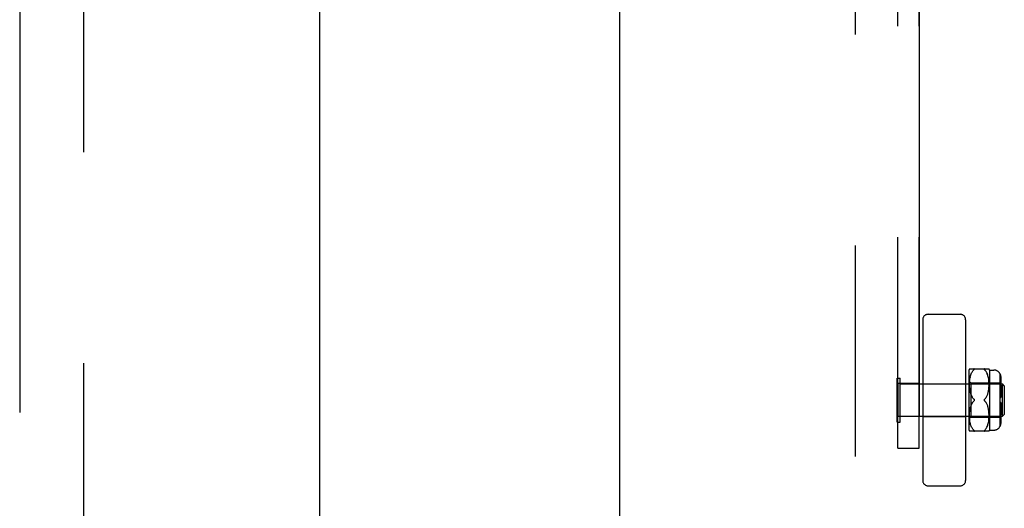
# Model space of a CAD drawing. Header units: inches. Extents: x 0 to 224, y 0 to 145.
# Tile 26 of 125: x 102.7 to 108.44, y 46.76 to 49.61. Entities that reach past the tile are written whole.
import ezdxf

# ---------------------------------------------------------------- set-up
doc = ezdxf.new("R2010")
doc.units = ezdxf.units.IN
doc.header["$LTSCALE"] = 12.302632
doc.header["$MEASUREMENT"] = 0
doc.linetypes.add('HIDDEN', pattern=[0.2, 0.1, -0.1])
doc.linetypes.add('PHANTOM', pattern=[0.8, 0.45, -0.05, 0.1, -0.05, 0.1, -0.05])
doc.layers.get('0').update_dxf_attribs({"linetype": 'CONTINUOUS'})
for name, color, linetype in [('02___PRT_ALL_AXES', 7, 'CONTINUOUS'), ('AVAILABLE_DOOR_SPACES', 7, 'CONTINUOUS'), ('DEFAULT_2', 8, 'HIDDEN')]:
    doc.layers.add(name, color=color, linetype=linetype)

msp = doc.modelspace()

# ---------------------------------------------------------------- linework, layer by layer
at = {"color": 3, "linetype": 'Continuous'}
for p, q in [((104.4478, 60.5042), (104.4478, 44.0042)), ((106.1978, 60.5042), (106.1978, 44.0042))]:
    msp.add_line(p, q, dxfattribs=at)
at = {"layer": '02___PRT_ALL_AXES', "color": 8, "linetype": 'HIDDEN'}
for p, q in [((107.9478, 47.4863), (107.8228, 47.4863)), ((107.8228, 47.4863), (107.8228, 47.2933)), ((107.9478, 47.4863), (107.9478, 47.2933)), ((107.9478, 47.2933), (107.8228, 47.2933))]:
    msp.add_line(p, q, dxfattribs=at)
at = {"layer": 'AVAILABLE_DOOR_SPACES', "color": 4, "linetype": 'PHANTOM'}
for p, q in [((102.6978, 82.3792), (102.6978, 22.1292)), ((107.9478, 82.3792), (107.9478, 22.1292))]:
    msp.add_line(p, q, dxfattribs=at)
at = {"layer": 'DEFAULT_2', "color": 8, "linetype": 'HIDDEN'}
for p, q in [((103.0728, 21.7692), (103.0728, 82.7392)), ((107.5728, 82.7392), (107.5728, 21.7692)), ((107.8228, 47.1091), (107.8228, 53.3529)), ((107.9478, 47.1091), (107.9478, 53.3529)), ((107.999, 47.8898), (108.1866, 47.8898)), ((107.9678, 47.8586), (107.9678, 46.921)), ((108.2178, 47.8586), (108.2178, 46.921)), ((108.2378, 47.2148), (108.2378, 47.5648)), ((108.2409, 47.5716), (108.3547, 47.5716)), ((108.243, 47.5126), (108.2442, 47.5196)), ((108.2441, 47.5194), (108.2455, 47.526)), ((108.2454, 47.5258), (108.247, 47.532)), ((108.247, 47.5318), (108.2488, 47.5376)), ((108.2488, 47.5375), (108.2508, 47.5429)), ((108.2507, 47.5428), (108.2529, 47.5477)), ((108.2529, 47.5477), (108.2553, 47.5522)), ((108.2553, 47.5522), (108.2579, 47.5564)), ((108.2578, 47.5564), (108.2606, 47.5602)), ((108.2634, 47.5636), (108.2664, 47.5666)), ((108.2685, 47.569), (108.2681, 47.5684)), ((108.3291, 47.5666), (108.3284, 47.5673)), ((108.3291, 47.5666), (108.3321, 47.5636)), ((108.3349, 47.5602), (108.3321, 47.5636)), ((108.3377, 47.5564), (108.3349, 47.5602)), ((108.3402, 47.5522), (108.3376, 47.5564)), ((108.3426, 47.5477), (108.3402, 47.5523)), ((108.3448, 47.5428), (108.3426, 47.5478)), ((108.3467, 47.5376), (108.3447, 47.5429)), ((108.3485, 47.5319), (108.3467, 47.5377)), ((108.3501, 47.5259), (108.3485, 47.5321)), ((108.3514, 47.5195), (108.35, 47.5261)), ((108.3525, 47.5128), (108.3514, 47.5197)), ((108.3578, 47.5648), (108.3828, 47.5648)), ((108.3578, 47.5648), (108.3578, 47.2148)), ((108.4178, 47.5441), (108.4178, 47.2354)), ((108.4228, 47.5239), (108.4228, 47.4863)), ((107.8188, 47.5178), (107.8368, 47.5178)), ((107.8188, 47.2618), (107.8188, 47.5178)), ((107.8368, 47.2618), (107.8368, 47.5178)), ((107.8368, 47.4838), (108.4338, 47.4838)), ((107.9678, 47.4848), (108.2178, 47.4848)), ((108.2378, 47.4998), (108.2478, 47.4898)), ((108.2409, 47.4837), (108.2411, 47.4912)), ((108.2409, 47.4766), (108.2409, 47.4839)), ((108.2411, 47.4698), (108.2409, 47.4768)), ((108.2411, 47.4909), (108.2415, 47.4985)), ((108.2415, 47.4633), (108.2411, 47.47)), ((108.2415, 47.4983), (108.2422, 47.5058)), ((108.242, 47.4572), (108.2415, 47.4635)), ((108.2421, 47.5056), (108.243, 47.5129)), ((108.2478, 47.4898), (108.4178, 47.4898)), ((108.2478, 47.4898), (108.2478, 47.2898)), ((108.3534, 47.5058), (108.3525, 47.513)), ((108.354, 47.4986), (108.3534, 47.506)), ((108.3536, 47.4577), (108.3541, 47.4639)), ((108.3544, 47.4913), (108.354, 47.4988)), ((108.3541, 47.4638), (108.3545, 47.4704)), ((108.3546, 47.4841), (108.3544, 47.4915)), ((108.3544, 47.4703), (108.3546, 47.4772)), ((108.3546, 47.477), (108.3546, 47.4843)), ((108.4178, 47.5113), (108.4228, 47.5113)), ((108.4178, 47.4863), (108.4228, 47.4863)), ((108.4178, 47.4651), (108.4228, 47.4651)), ((108.4228, 47.474), (108.4228, 47.4048)), ((108.4438, 47.4738), (108.4338, 47.4838)), ((108.4338, 47.2958), (108.4338, 47.4838)), ((108.4438, 47.4738), (108.4438, 47.3058)), ((108.2426, 47.4514), (108.242, 47.4574)), ((108.2434, 47.4461), (108.2426, 47.4516)), ((108.2443, 47.441), (108.2434, 47.4462)), ((108.2453, 47.4363), (108.2443, 47.4411)), ((108.2464, 47.4319), (108.2453, 47.4364)), ((108.2476, 47.4276), (108.2464, 47.4319)), ((108.2489, 47.4236), (108.2475, 47.4277)), ((108.2538, 47.412), (108.2559, 47.4082)), ((108.3374, 47.4046), (108.3398, 47.4083)), ((108.3397, 47.4083), (108.3418, 47.4121)), ((108.3418, 47.4121), (108.3437, 47.416)), ((108.3437, 47.416), (108.3453, 47.4199)), ((108.3453, 47.4199), (108.3468, 47.4239)), ((108.3468, 47.4239), (108.3481, 47.428)), ((108.3481, 47.428), (108.3493, 47.4323)), ((108.3493, 47.4323), (108.3504, 47.4368)), ((108.3503, 47.4367), (108.3513, 47.4415)), ((108.3513, 47.4415), (108.3522, 47.4466)), ((108.3522, 47.4465), (108.353, 47.452)), ((108.353, 47.4519), (108.3536, 47.4578)), ((108.4178, 47.4048), (108.4228, 47.4048)), ((108.2453, 47.3432), (108.2464, 47.3477)), ((108.2464, 47.3476), (108.2476, 47.3519)), ((108.2503, 47.3599), (108.252, 47.3638)), ((108.2684, 47.3923), (108.268, 47.393)), ((108.268, 47.3866), (108.2684, 47.3872)), ((108.2691, 47.3898), (108.269, 47.3904)), ((108.269, 47.3891), (108.2691, 47.3898)), ((108.328, 47.3936), (108.3275, 47.393)), ((108.3321, 47.3817), (108.3291, 47.3848)), ((108.3374, 47.3749), (108.3349, 47.3784)), ((108.3398, 47.3712), (108.3374, 47.3749)), ((108.3418, 47.3674), (108.3397, 47.3712)), ((108.3437, 47.3635), (108.3418, 47.3674)), ((108.3453, 47.3596), (108.3437, 47.3636)), ((108.3468, 47.3556), (108.3453, 47.3597)), ((108.3481, 47.3515), (108.3468, 47.3557)), ((108.3493, 47.3472), (108.3481, 47.3516)), ((108.3504, 47.3427), (108.3493, 47.3473)), ((108.4228, 47.3748), (108.4178, 47.3748)), ((108.4228, 47.3748), (108.4228, 47.3055)), ((107.8368, 47.2958), (108.4338, 47.2958)), ((107.9678, 47.2948), (108.2178, 47.2948)), ((108.2378, 47.2798), (108.2478, 47.2898)), ((108.2409, 47.3027), (108.2411, 47.3097)), ((108.2409, 47.2956), (108.2409, 47.3029)), ((108.2411, 47.2884), (108.2409, 47.2959)), ((108.2411, 47.3095), (108.2415, 47.3162)), ((108.2415, 47.316), (108.242, 47.3223)), ((108.242, 47.3222), (108.2426, 47.3281)), ((108.2426, 47.328), (108.2434, 47.3335)), ((108.2434, 47.3334), (108.2443, 47.3385)), ((108.2443, 47.3384), (108.2453, 47.3432)), ((108.2478, 47.2898), (108.4178, 47.2898)), ((108.3513, 47.338), (108.3503, 47.3428)), ((108.3522, 47.3329), (108.3513, 47.3381)), ((108.353, 47.3275), (108.3522, 47.333)), ((108.3536, 47.3217), (108.353, 47.3276)), ((108.3541, 47.3156), (108.3536, 47.3218)), ((108.3545, 47.3091), (108.3541, 47.3157)), ((108.3546, 47.3023), (108.3544, 47.3093)), ((108.3544, 47.2881), (108.3546, 47.2955)), ((108.3546, 47.2953), (108.3546, 47.3025)), ((108.4178, 47.3144), (108.4228, 47.3144)), ((108.4178, 47.2932), (108.4228, 47.2932)), ((108.4228, 47.2932), (108.4228, 47.2556)), ((108.4438, 47.3058), (108.4338, 47.2958)), ((107.8188, 47.2618), (107.8368, 47.2618)), ((108.2415, 47.281), (108.2411, 47.2886)), ((108.2422, 47.2737), (108.2415, 47.2813)), ((108.243, 47.2667), (108.2421, 47.274)), ((108.2442, 47.2599), (108.243, 47.2669)), ((108.2455, 47.2535), (108.2441, 47.2601)), ((108.247, 47.2475), (108.2454, 47.2537)), ((108.2488, 47.2419), (108.247, 47.2477)), ((108.2508, 47.2367), (108.2488, 47.242)), ((108.2529, 47.2318), (108.2507, 47.2368)), ((108.3426, 47.2317), (108.3448, 47.2367)), ((108.3447, 47.2366), (108.3467, 47.242)), ((108.3467, 47.2418), (108.3485, 47.2476)), ((108.3485, 47.2474), (108.3501, 47.2536)), ((108.35, 47.2534), (108.3514, 47.26)), ((108.3514, 47.2598), (108.3525, 47.2668)), ((108.3525, 47.2665), (108.3534, 47.2738)), ((108.3534, 47.2735), (108.354, 47.281)), ((108.354, 47.2808), (108.3544, 47.2883)), ((108.4178, 47.2682), (108.4228, 47.2682)), ((108.3547, 47.2079), (108.2409, 47.2079)), ((108.2553, 47.2273), (108.2529, 47.2319)), ((108.2579, 47.2231), (108.2553, 47.2274)), ((108.2606, 47.2193), (108.2578, 47.2232)), ((108.2634, 47.2159), (108.2606, 47.2194)), ((108.2634, 47.2159), (108.2664, 47.2129)), ((108.2677, 47.2117), (108.2682, 47.2111)), ((108.3279, 47.2117), (108.3284, 47.2123)), ((108.3291, 47.2129), (108.3284, 47.2123)), ((108.3291, 47.2129), (108.3321, 47.2159)), ((108.3349, 47.2193), (108.3377, 47.2231)), ((108.3376, 47.2231), (108.3402, 47.2273)), ((108.3402, 47.2272), (108.3426, 47.2318)), ((108.3578, 47.2148), (108.3828, 47.2148)), ((107.8228, 47.1091), (107.9478, 47.1091)), ((107.999, 46.8898), (108.1866, 46.8898))]:
    msp.add_line(p, q, dxfattribs=at)
for points in [[(108.2664, 47.5666), (108.2634, 47.5636), (108.2606, 47.5602)], [(108.2685, 47.569), (108.2688, 47.5695), (108.269, 47.5699), (108.2691, 47.5703), (108.269, 47.5707), (108.2688, 47.571), (108.2685, 47.5712), (108.2681, 47.5714), (108.2677, 47.5715), (108.2671, 47.5716), (108.2664, 47.5716)], [(108.2664, 47.5666), (108.2671, 47.5673), (108.2677, 47.5679), (108.2682, 47.5684)], [(108.2677, 47.5715), (108.2682, 47.5714), (108.2685, 47.5712), (108.2688, 47.5709), (108.269, 47.5706), (108.2691, 47.5703), (108.269, 47.5699), (108.2688, 47.5694), (108.2685, 47.5689)], [(108.3291, 47.5716), (108.3284, 47.5716), (108.3279, 47.5715), (108.3274, 47.5714), (108.327, 47.5712), (108.3267, 47.5709), (108.3265, 47.5706), (108.3265, 47.5703), (108.3265, 47.5699), (108.3267, 47.5694), (108.327, 47.5689), (108.3274, 47.5684), (108.3279, 47.5679)], [(108.3284, 47.5673), (108.3279, 47.5679), (108.3274, 47.5685), (108.327, 47.569), (108.3267, 47.5695), (108.3265, 47.5699), (108.3265, 47.5703), (108.3265, 47.5707), (108.3267, 47.571), (108.327, 47.5712), (108.3274, 47.5714), (108.3279, 47.5715), (108.3284, 47.5716)], [(108.4178, 47.5434), (108.4189, 47.5412), (108.4199, 47.539), (108.4207, 47.5365), (108.4215, 47.534), (108.4221, 47.5315), (108.4225, 47.5289), (108.4227, 47.5264), (108.4228, 47.5239)], [(108.4228, 47.5239), (108.4227, 47.5259), (108.4226, 47.5279), (108.4223, 47.5299), (108.422, 47.532), (108.4215, 47.534), (108.4209, 47.536), (108.4203, 47.538), (108.4195, 47.5399), (108.4187, 47.5417), (108.4178, 47.5434)], [(108.4215, 47.5024), (108.4207, 47.5042), (108.4199, 47.5059), (108.4189, 47.5075), (108.4178, 47.509)], [(108.4215, 47.4812), (108.4209, 47.4826), (108.4203, 47.484), (108.4195, 47.4853), (108.4187, 47.4866), (108.4178, 47.4878)], [(108.4215, 47.5024), (108.4221, 47.5006), (108.4225, 47.4987), (108.4227, 47.497), (108.4228, 47.4952)], [(108.4215, 47.4812), (108.422, 47.4797), (108.4223, 47.4783), (108.4226, 47.4768), (108.4227, 47.4754), (108.4228, 47.474)], [(108.2489, 47.4236), (108.2503, 47.4196), (108.252, 47.4158)], [(108.2664, 47.3948), (108.2634, 47.3978), (108.2607, 47.4011), (108.2581, 47.4046), (108.2559, 47.4082), (108.2538, 47.4119), (108.252, 47.4158), (108.2503, 47.4196)], [(108.3374, 47.4047), (108.3349, 47.4012), (108.3321, 47.3979), (108.3291, 47.3948)], [(108.2607, 47.3784), (108.2581, 47.375), (108.2559, 47.3713), (108.2538, 47.3676), (108.252, 47.3638), (108.2503, 47.3599), (108.2489, 47.3559), (108.2475, 47.3519)], [(108.2538, 47.3676), (108.2559, 47.3713), (108.2581, 47.375), (108.2607, 47.3784), (108.2634, 47.3817), (108.2664, 47.3848)], [(108.2607, 47.4011), (108.2634, 47.3978), (108.2664, 47.3948)], [(108.2664, 47.3948), (108.267, 47.3942), (108.2675, 47.3936), (108.268, 47.393), (108.2684, 47.3923), (108.2687, 47.3917), (108.2689, 47.3911), (108.269, 47.3904)], [(108.2675, 47.3936), (108.267, 47.3942), (108.2664, 47.3948)], [(108.2664, 47.3848), (108.267, 47.3853), (108.2675, 47.3859)], [(108.269, 47.3891), (108.2689, 47.3885), (108.2687, 47.3878), (108.2684, 47.3872), (108.268, 47.3866), (108.2675, 47.3859), (108.267, 47.3853)], [(108.3272, 47.3923), (108.3269, 47.3917), (108.3266, 47.3911), (108.3265, 47.3904), (108.3265, 47.3898)], [(108.3265, 47.3898), (108.3265, 47.3891), (108.3266, 47.3885), (108.3269, 47.3878), (108.3272, 47.3872), (108.3275, 47.3866), (108.328, 47.3859), (108.3285, 47.3853), (108.3291, 47.3848)], [(108.3272, 47.3923), (108.3275, 47.393), (108.328, 47.3936), (108.3285, 47.3942), (108.3291, 47.3948)], [(108.3291, 47.3848), (108.3285, 47.3853), (108.328, 47.3859), (108.3275, 47.3866), (108.3272, 47.3872)], [(108.3291, 47.3848), (108.3321, 47.3817), (108.3349, 47.3784)], [(108.4228, 47.3055), (108.4227, 47.3038), (108.4225, 47.302), (108.4221, 47.3002), (108.4215, 47.2984), (108.4207, 47.2966), (108.4199, 47.2949), (108.4189, 47.2933), (108.4178, 47.2917)], [(108.4228, 47.2843), (108.4227, 47.2829), (108.4226, 47.2815), (108.4223, 47.2801), (108.422, 47.2786), (108.4215, 47.2772), (108.4209, 47.2758), (108.4203, 47.2744), (108.4195, 47.273), (108.4187, 47.2718), (108.4178, 47.2705)], [(108.4228, 47.2556), (108.4227, 47.2531), (108.4225, 47.2506), (108.4221, 47.2481), (108.4215, 47.2455), (108.4207, 47.243), (108.4199, 47.2406), (108.4189, 47.2383), (108.4178, 47.2361)], [(108.4178, 47.2361), (108.4187, 47.2379), (108.4195, 47.2397), (108.4203, 47.2416), (108.4209, 47.2435), (108.4215, 47.2455), (108.422, 47.2476), (108.4223, 47.2496), (108.4226, 47.2516), (108.4227, 47.2536), (108.4228, 47.2556)], [(108.2677, 47.2117), (108.2671, 47.2123), (108.2664, 47.2129)], [(108.2664, 47.2079), (108.2671, 47.2079), (108.2677, 47.208), (108.2682, 47.2082), (108.2685, 47.2084), (108.2688, 47.2086), (108.269, 47.2089), (108.2691, 47.2093), (108.269, 47.2097), (108.2688, 47.2101), (108.2685, 47.2106)], [(108.2681, 47.2111), (108.2685, 47.2106), (108.2688, 47.2101), (108.269, 47.2096), (108.2691, 47.2092), (108.269, 47.2089), (108.2688, 47.2086), (108.2685, 47.2083), (108.2681, 47.2081), (108.2677, 47.208)], [(108.3284, 47.2079), (108.3279, 47.208), (108.3274, 47.2082), (108.327, 47.2084), (108.3267, 47.2086), (108.3265, 47.2089), (108.3265, 47.2093), (108.3265, 47.2097), (108.3267, 47.2101), (108.327, 47.2106), (108.3274, 47.2111), (108.3279, 47.2117)], [(108.3279, 47.2117), (108.3274, 47.2111), (108.327, 47.2106), (108.3267, 47.2101), (108.3265, 47.2096), (108.3265, 47.2092), (108.3265, 47.2089), (108.3267, 47.2086), (108.327, 47.2083), (108.3274, 47.2081), (108.3279, 47.208), (108.3284, 47.2079), (108.3291, 47.2079)], [(108.3349, 47.2193), (108.3321, 47.2159), (108.3291, 47.2129)]]:
    msp.add_lwpolyline(points, dxfattribs=at)
for centre, radius, start, end in [((107.999, 47.8586), 0.0312, 90, 180), ((108.1866, 47.8586), 0.0312, 0, 90), ((108.2941, 47.5434), 0.0603, 151.92124, 159.25164), ((108.3014, 47.5434), 0.0603, 20.74836, 28.08214), ((108.3828, 47.5248), 0.04, 28.95502, 90), ((108.3828, 47.2548), 0.04, 270, 331.04498), ((108.2941, 47.2361), 0.0603, 200.74836, 208.07876), ((108.3014, 47.2361), 0.0603, 331.91786, 339.25164), ((107.999, 46.921), 0.0312, 180, 270), ((108.1866, 46.921), 0.0312, 270, 360)]:
    msp.add_arc(centre, radius, start, end, dxfattribs=at)

doc.saveas('drawing.dxf')
